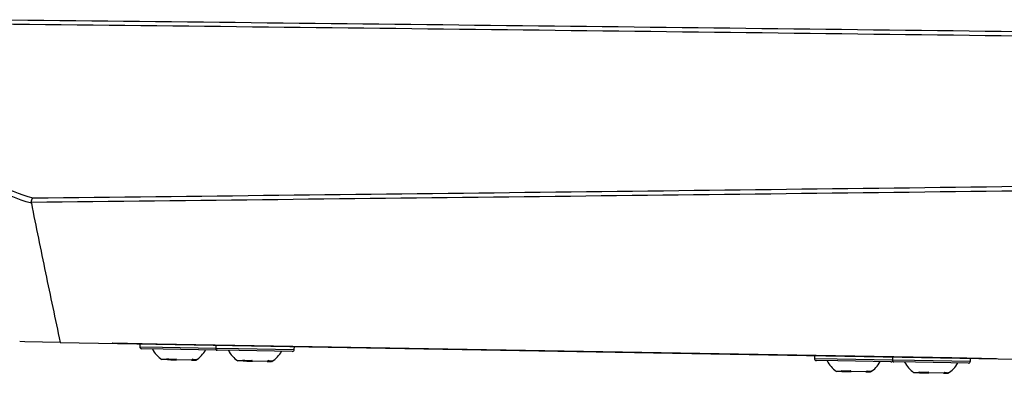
# Model space of a CAD drawing. Header units: millimetres. Extents: x -117 to 444, y -157 to 472.
# Tile 110 of 160: x 311 to 361, y 82 to 100. Entities that reach past the tile are written whole.
import ezdxf

# ---------------------------------------------------------------- set-up
doc = ezdxf.new("R2010")
doc.units = ezdxf.units.MM

msp = doc.modelspace()

# ---------------------------------------------------------------- linework, layer by layer
at = {"color": 7, "linetype": 'Continuous', "lineweight": 25}
for p, q in [((311.617, 84.01), (311.36, 84.015)), ((313.392, 83.979), (311.617, 84.01)), ((313.392, 83.979), (361.506, 83.14)), ((316.02, 83.933), (316.014, 83.934)), ((318.271, 83.894), (316.02, 83.933)), ((317.401, 83.909), (317.398, 83.759)), ((317.398, 83.759), (318.536, 83.739)), ((318.577, 83.639), (317.497, 83.658)), ((358.215, 83.197), (318.271, 83.894)), ((318.271, 83.894), (318.271, 83.894)), ((318.536, 83.739), (321.218, 83.693)), ((321.22, 83.843), (321.218, 83.693)), ((321.218, 83.693), (322.355, 83.673)), ((322.355, 83.673), (325.167, 83.624)), ((325.167, 83.624), (325.17, 83.774)), ((321.246, 83.592), (318.577, 83.639)), ((322.396, 83.572), (321.316, 83.591)), ((325.065, 83.525), (322.396, 83.572)), ((351.316, 83.317), (351.313, 83.167)), ((351.313, 83.167), (352.451, 83.147)), ((355.262, 83.098), (355.265, 83.248)), ((360.465, 83.158), (358.215, 83.197)), ((358.215, 83.197), (358.215, 83.197)), ((359.16, 83.03), (359.163, 83.18)), ((318.784, 83.109), (318.508, 83.114)), ((318.784, 83.109), (318.955, 83.106)), ((318.955, 83.106), (319.099, 83.103)), ((319.099, 83.103), (319.25, 83.101)), ((319.991, 83.088), (319.25, 83.101)), ((319.991, 83.088), (320.209, 83.084)), ((320.216, 83.084), (320.209, 83.084)), ((322.603, 83.042), (322.327, 83.047)), ((322.603, 83.042), (322.774, 83.039)), ((322.774, 83.039), (322.919, 83.037)), ((322.919, 83.037), (323.07, 83.034)), ((323.81, 83.021), (323.07, 83.034)), ((323.81, 83.021), (324.028, 83.017)), ((324.035, 83.017), (324.028, 83.017)), ((352.491, 83.047), (351.411, 83.066)), ((352.451, 83.147), (355.262, 83.098)), ((355.161, 83), (352.491, 83.047)), ((355.262, 83.098), (356.348, 83.079)), ((356.389, 82.979), (355.309, 82.998)), ((356.348, 83.079), (359.16, 83.03)), ((359.058, 82.932), (356.389, 82.979)), ((360.471, 83.158), (360.465, 83.158)), ((352.699, 82.517), (352.423, 82.522)), ((352.699, 82.517), (352.87, 82.514)), ((352.87, 82.514), (353.014, 82.511)), ((353.014, 82.511), (353.165, 82.509)), ((353.905, 82.496), (353.165, 82.509)), ((353.905, 82.496), (354.123, 82.492)), ((354.131, 82.492), (354.123, 82.492)), ((356.596, 82.449), (356.32, 82.454)), ((356.596, 82.449), (356.767, 82.446)), ((356.767, 82.446), (356.912, 82.443)), ((356.912, 82.443), (357.062, 82.441)), ((357.803, 82.428), (357.062, 82.441)), ((357.803, 82.428), (358.021, 82.424)), ((358.028, 82.424), (358.021, 82.424))]:
    msp.add_line(p, q, dxfattribs=at)
at = {"color": 7, "linetype": 'Continuous', "lineweight": 25, "flags": 128}
msp.add_lwpolyline([(321.246, 83.592), (321.266, 83.594), (321.281, 83.598)], dxfattribs=at)
at = {"color": 7, "linetype": 'Continuous', "lineweight": 25}
for centre, radius, start, end in [((317.498, 83.758), 0.1, 179, 269), ((321.318, 83.691), 0.1, 179, 269), ((319.301, 84.295), 1.423, 207.0298, 236.1191), ((319.465, 84.292), 1.423, 301.8809, 330.9702), ((323.121, 84.228), 1.423, 207.0298, 236.1191), ((323.284, 84.225), 1.423, 301.8809, 330.9702), ((325.067, 83.625), 0.1, 269, 359), ((351.413, 83.166), 0.1, 179, 269), ((353.216, 83.703), 1.423, 207.0298, 236.1191), ((353.379, 83.7), 1.423, 301.8809, 330.9702), ((355.162, 83.1), 0.1, 269, 359), ((355.311, 83.098), 0.1, 221.2255, 269), ((357.114, 83.635), 1.423, 207.0298, 236.1191), ((357.277, 83.632), 1.423, 301.8809, 330.9702), ((359.06, 83.032), 0.1, 269, 359)]:
    msp.add_arc(centre, radius, start, end, dxfattribs=at)
for points in [[(310.169, 100.19), (327.281, 100.006), (344.394, 99.811), (361.506, 99.6)], [(361.506, 99.365), (344.42, 99.58), (327.333, 99.778), (310.247, 99.966)], [(311.946, 90.965), (311.265, 91.166), (310.595, 91.435), (309.949, 91.788)], [(310.086, 91.999), (310.711, 91.674), (311.358, 91.425), (312.014, 91.236)], [(361.506, 91.582), (344.985, 91.379), (328.464, 91.19), (311.944, 91.012)], [(312.014, 91.236), (328.511, 91.418), (345.009, 91.61), (361.506, 91.818)], [(311.944, 91.012), (311.942, 90.996), (311.942, 90.98), (311.946, 90.965)], [(318.753, 83.159), (318.901, 83.13), (319.06, 83.128), (319.22, 83.151)], [(318.753, 83.159), (318.763, 83.141), (318.773, 83.125), (318.784, 83.109)], [(319.25, 83.101), (319.24, 83.116), (319.23, 83.133), (319.22, 83.151)], [(320.059, 83.136), (320.037, 83.119), (320.014, 83.103), (319.991, 83.088)], [(320.059, 83.136), (320.142, 83.109), (320.217, 83.107), (320.277, 83.132)], [(320.209, 83.084), (320.232, 83.099), (320.255, 83.115), (320.277, 83.132)], [(322.572, 83.092), (322.72, 83.064), (322.879, 83.061), (323.039, 83.084)], [(322.572, 83.092), (322.582, 83.075), (322.593, 83.058), (322.603, 83.042)], [(323.07, 83.034), (323.059, 83.05), (323.049, 83.066), (323.039, 83.084)], [(323.878, 83.069), (323.856, 83.052), (323.833, 83.036), (323.81, 83.021)], [(323.878, 83.069), (323.961, 83.042), (324.036, 83.041), (324.096, 83.065)], [(324.028, 83.017), (324.051, 83.032), (324.074, 83.049), (324.096, 83.065)], [(352.668, 82.567), (352.815, 82.539), (352.975, 82.536), (353.134, 82.559)], [(352.668, 82.567), (352.678, 82.549), (352.688, 82.533), (352.699, 82.517)], [(353.165, 82.509), (353.154, 82.524), (353.144, 82.541), (353.134, 82.559)], [(353.974, 82.544), (353.951, 82.527), (353.928, 82.511), (353.905, 82.496)], [(353.974, 82.544), (354.056, 82.517), (354.131, 82.515), (354.192, 82.54)], [(354.123, 82.492), (354.147, 82.507), (354.169, 82.523), (354.192, 82.54)], [(356.565, 82.499), (356.713, 82.47), (356.872, 82.468), (357.032, 82.491)], [(356.565, 82.499), (356.575, 82.481), (356.586, 82.465), (356.596, 82.449)], [(357.062, 82.441), (357.052, 82.456), (357.042, 82.473), (357.032, 82.491)], [(357.871, 82.476), (357.849, 82.459), (357.826, 82.443), (357.803, 82.428)], [(357.871, 82.476), (357.954, 82.449), (358.029, 82.447), (358.089, 82.472)], [(358.021, 82.424), (358.044, 82.439), (358.067, 82.455), (358.089, 82.472)]]:
    msp.add_open_spline(points, degree=3, dxfattribs=at)
for points, knots in [([(311.944, 91.012), (311.95, 91.06), (311.96, 91.106), (311.984, 91.184), (311.999, 91.216), (312.014, 91.236)], [0, 0, 0, 0, 0.5, 0.5, 1, 1, 1, 1]), ([(311.946, 90.965), (312.063, 90.382), (312.298, 89.217), (312.658, 87.47), (313.021, 85.724), (313.268, 84.561), (313.392, 83.979)], [0, 0, 0, 0, 0.2500012, 0.5000001, 0.749999, 1, 1, 1, 1])]:
    msp.add_open_spline(points, degree=3, knots=knots, dxfattribs=at)

doc.saveas('drawing.dxf')
